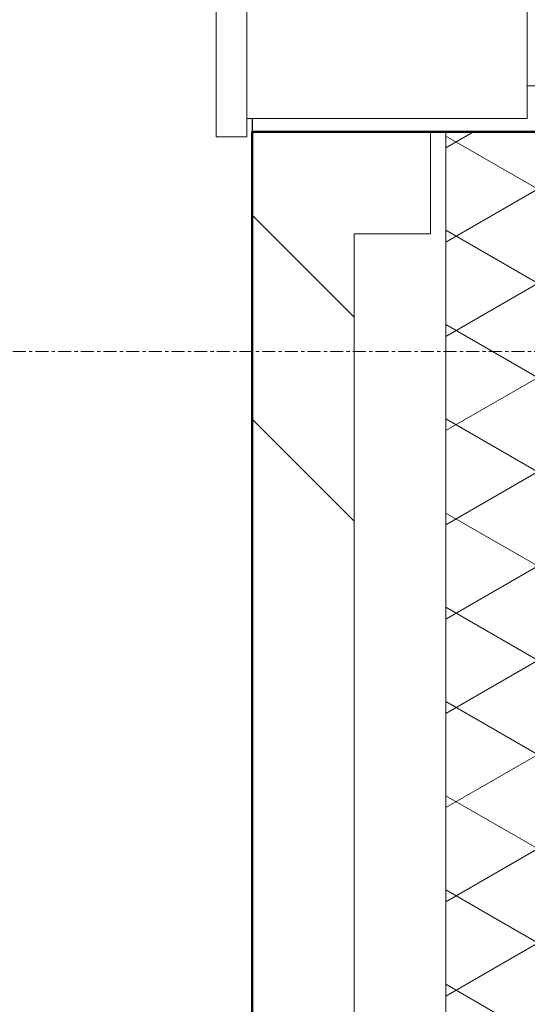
# Model space of a CAD drawing. Header units: millimetres. Extents: x 3625 to 171676, y -65096 to 217166.
# Tile 178 of 256: x 50094 to 50592, y 18688 to 19653. Entities that reach past the tile are written whole.
import ezdxf

# ---------------------------------------------------------------- set-up
doc = ezdxf.new("R2010")
doc.units = ezdxf.units.MM
doc.linetypes.add('stramien', pattern=[22.225, 12.7, -3.175, 3.175, -3.175])
for name, color, linetype, lineweight in [('A-GLAZ', 6, 'Continuous', 18), ('A-WALL', 2, 'Continuous', 25), ('A-WALL-PATT', 2, 'Continuous', 50), ('S-GRID', 1, 'Continuous', 18)]:
    doc.layers.add(name, color=color, linetype=linetype, lineweight=lineweight)

# ---------------------------------------------------------------- blocks, each defined once
blk = doc.blocks.new('31_KA_Houten kozijn metselwerkgevel met draaiend deel verdieping - 31_KA_Houten kozijn metselwerkgevel met draaiend deel verdieping-12073446-Plotview plafond eerste Verdieping - 1 op 100')
at = {"layer": 'A-GLAZ'}
for p, q in [((-706.5, 210.1), (-706.5, 180.1)), ((-706.5, 210.1), (706.5, 210.1)), ((-706.5, 180.1), (-706.5, 180.1)), ((706.5, 180.1), (-706.5, 180.1)), ((-688.5, -94.9), (-688.5, 180.1)), ((-688.5, -94.9), (688.5, -94.9)), ((-656.5, -94.9), (-656.5, -150))]:
    blk.add_line(p, q, dxfattribs=at)

msp = doc.modelspace()

# ---------------------------------------------------------------- hatches: boundary and pattern name
at = {"layer": 'A-WALL-PATT', "lineweight": 18}
h = msp.add_hatch(dxfattribs=at)
h.set_pattern_fill('FP_5', color=256, angle=-45, style=0, pattern_type=2)
h.set_pattern_definition([(315, (46955.4, -2e-10), (-565.685, -565.685), []), (315, (47155.4, -2e-10), (-565.685, -565.685), [])])
h.paths.add_polyline_path([(50322.53, 18388.2), (50322.53, 18548.2), (50422.03, 18548.2), (50422.03, 19443.37), (50497.03, 19443.37), (50497.03, 19543.37), (50322.03, 19543.37), (50322.03, 18388.2)], flags=0)
h.paths.add_polyline_path([(50497.03, 20946.37), (50497.03, 21046.37), (50422.03, 21046.37), (50422.03, 21276.7), (50497.03, 21276.7), (50497.03, 21376.7), (50322.03, 21376.7), (50322.03, 20946.37)], flags=0)
h.paths.add_polyline_path([(50497.03, 22779.7), (50497.03, 22879.7), (50422.03, 22879.7), (50422.03, 23110.03), (50497.03, 23110.03), (50497.03, 23210.03), (50322.03, 23210.03), (50322.03, 22779.7)], flags=0)
h.paths.add_polyline_path([(50497.03, 24613.03), (50497.03, 24713.03), (50422.03, 24713.03), (50422.03, 24943.37), (50497.03, 24943.37), (50497.03, 25043.37), (50322.03, 25043.37), (50322.03, 24613.03)], flags=0)
h.paths.add_polyline_path([(50497.03, 26446.37), (50497.03, 26546.37), (50422.03, 26546.37), (50422.03, 26776.7), (50497.03, 26776.7), (50497.03, 26876.7), (50322.03, 26876.7), (50322.03, 26446.37)], flags=0)
h.paths.add_polyline_path([(50322.03, 28279.7), (50497.03, 28279.7), (50497.03, 28379.7), (50422.03, 28379.7), (50422.03, 28610.03), (50497.03, 28610.03), (50497.03, 28710.03), (50322.03, 28710.03)], flags=0)
h.paths.add_polyline_path([(50497.03, 30113.03), (50497.03, 30213.03), (50422.03, 30213.03), (50422.03, 30443.37), (50497.03, 30443.37), (50497.03, 30543.37), (50322.03, 30543.37), (50322.03, 30113.03)], flags=0)
h.paths.add_polyline_path([(50497.03, 31946.37), (50497.03, 32046.37), (50422.03, 32046.37), (50422.03, 32276.7), (50497.03, 32276.7), (50497.03, 32376.7), (50322.03, 32376.7), (50322.03, 31946.37)], flags=0)
h.paths.add_polyline_path([(50497.03, 33779.7), (50497.03, 33879.7), (50422.03, 33879.7), (50422.03, 34110.03), (50497.03, 34110.03), (50497.03, 34210.03), (50322.03, 34210.03), (50322.03, 33779.7)], flags=0)
h.paths.add_polyline_path([(50322.03, 35613.03), (50497.03, 35613.03), (50497.03, 35713.03), (50422.03, 35713.03), (50422.03, 35828.2), (50322.03, 35828.2)], flags=0)
h = msp.add_hatch(dxfattribs=at)
h.set_pattern_fill('FP_7', color=256, angle=120, style=0, pattern_type=2)
h.set_pattern_definition([(30, (50362.035, 27108.2), (80.0104, -46.182), []), (330, (50362.035, 27200.6), (0.0104, -92.382), [])])
h.paths.add_polyline_path([(50512.03, 18388.2), (50672.03, 18388.2), (50672.03, 19543.37), (50512.03, 19543.37), (50512.03, 19084.47)], flags=0)
h.paths.add_polyline_path([(50672.03, 20946.37), (50672.03, 21376.7), (50512.03, 21376.7), (50512.03, 20946.37)], flags=0)
h.paths.add_polyline_path([(50672.03, 22779.7), (50672.03, 23210.03), (50512.03, 23210.03), (50512.03, 22779.7)], flags=0)
h.paths.add_polyline_path([(50512.03, 24613.03), (50672.03, 24613.03), (50672.03, 25043.37), (50512.03, 25043.37), (50512.03, 24700.91)], flags=0)
h.paths.add_polyline_path([(50512.03, 26446.37), (50672.03, 26446.37), (50672.03, 26876.7), (50512.03, 26876.7), (50512.03, 26743.25)], flags=0)
h.paths.add_polyline_path([(50672.03, 28279.7), (50672.03, 28710.03), (50512.03, 28710.03), (50512.03, 28279.7)], flags=0)
h.paths.add_polyline_path([(50672.03, 30113.03), (50672.03, 30543.37), (50512.03, 30543.37), (50512.03, 30113.03)], flags=0)
h.paths.add_polyline_path([(50512.03, 31946.37), (50672.03, 31946.37), (50672.03, 32376.7), (50512.03, 32376.7), (50512.03, 32359.68)], flags=0)
h.paths.add_polyline_path([(50512.03, 33779.7), (50672.03, 33779.7), (50672.03, 34210.03), (50512.03, 34210.03), (50512.03, 33891.44)], flags=0)
h.paths.add_polyline_path([(50512.03, 35613.03), (50672.03, 35613.03), (50672.03, 35828.2), (50512.03, 35828.2)], flags=0)

# ---------------------------------------------------------------- linework, layer by layer
at = {"layer": 'A-WALL'}
msp.add_line((50322.03, 19556.37), (50322.03, 19543.37), dxfattribs=at)
at = {"layer": 'A-WALL', "lineweight": 50}
for p, q in [((50322.03, 18388.2), (50322.03, 19543.37)), ((50322.03, 19543.37), (50672.03, 19543.37))]:
    msp.add_line(p, q, dxfattribs=at)
at = {"layer": 'A-WALL', "lineweight": 18}
for p, q in [((50497.03, 19543.37), (50497.03, 19443.37)), ((50512.03, 18388.2), (50512.03, 19543.37)), ((50422.03, 18548.2), (50422.03, 19443.37)), ((50422.03, 19443.37), (50497.03, 19443.37))]:
    msp.add_line(p, q, dxfattribs=at)
at = {"layer": 'S-GRID', "linetype": 'stramien'}
msp.add_line((45331.46, 19328.2), (111342.03, 19328.2), dxfattribs=at)

# ---------------------------------------------------------------- block references
at = {"layer": 'A-GLAZ', "lineweight": 25, "rotation": 89.99999999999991}
msp.add_blockref('31_KA_Houten kozijn metselwerkgevel met draaiend deel verdieping - 31_KA_Houten kozijn metselwerkgevel met draaiend deel verdieping-12073446-Plotview plafond eerste Verdieping - 1 op 100', (50497.03, 20244.87), dxfattribs=at)

doc.saveas('drawing.dxf')
